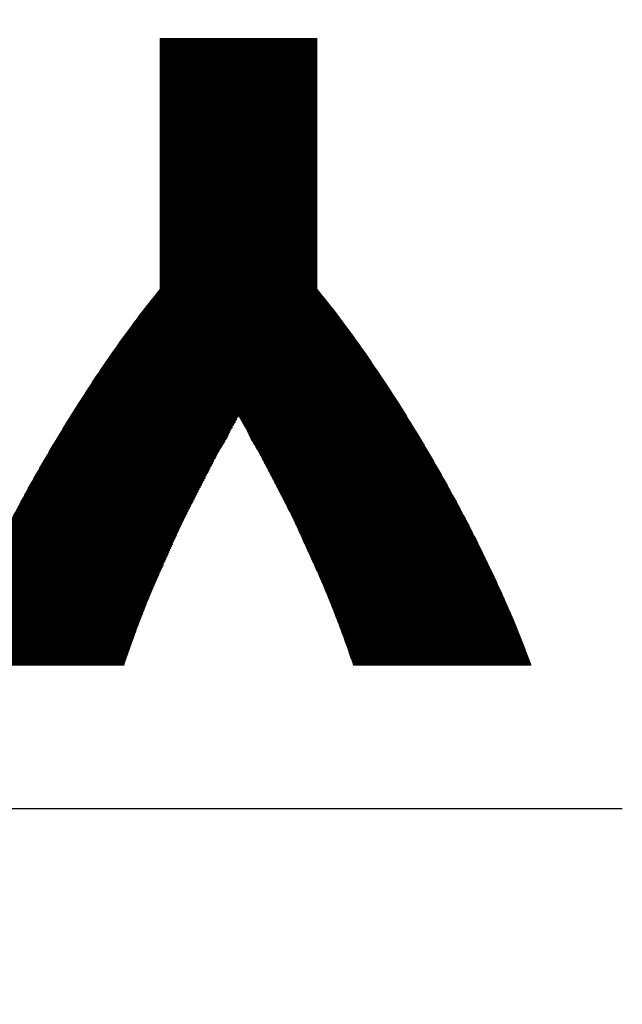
# Model space of a CAD drawing. Header units: millimetres. Extents: x 0 to 1071, y 0 to 742.
# Tile 72 of 131: x 162.08 to 166.7, y 482.5 to 490.04. Entities that reach past the tile are written whole.
import ezdxf

# ---------------------------------------------------------------- set-up
doc = ezdxf.new("R2010")
doc.units = ezdxf.units.MM
doc.header["$LTSCALE"] = 0.454724
doc.layers.add('NoLayerName_001', color=7, linetype='Continuous')
doc.layers.add('NoLayerName_002', color=7, linetype='Continuous')

# ---------------------------------------------------------------- blocks, each defined once
blk = doc.blocks.new('JZB_0006')
at = {"layer": 'NoLayerName_002', "color": 7, "linetype": 'Continuous', "lineweight": 25}
for p, q in [((30.3468, 4.841), (29.1599, 3.6541)), ((30.3379, 4.841), (29.1599, 3.663)), ((30.329, 4.841), (29.1599, 3.6719)), ((30.3201, 4.841), (29.1599, 3.6808)), ((30.3112, 4.841), (29.1599, 3.6897)), ((30.3023, 4.841), (29.1599, 3.6986)), ((30.2934, 4.841), (29.1599, 3.7075)), ((30.2845, 4.841), (29.1599, 3.7164)), ((30.2756, 4.841), (29.1599, 3.7253)), ((30.2667, 4.841), (29.1599, 3.7343)), ((30.2578, 4.841), (29.1599, 3.7432)), ((30.2489, 4.841), (29.1599, 3.7521)), ((30.2399, 4.841), (29.1599, 3.761)), ((30.231, 4.841), (29.1599, 3.7699)), ((30.2221, 4.841), (29.1599, 3.7788)), ((30.2132, 4.841), (29.1599, 3.7877)), ((30.2043, 4.841), (29.1599, 3.7966)), ((30.1954, 4.841), (29.1599, 3.8055)), ((30.1865, 4.841), (29.1599, 3.8144)), ((30.1776, 4.841), (29.1599, 3.8233)), ((30.1687, 4.841), (29.1599, 3.8322)), ((30.1598, 4.841), (29.1599, 3.8412)), ((30.1509, 4.841), (29.1599, 3.8501)), ((30.142, 4.841), (29.1599, 3.859)), ((30.133, 4.841), (29.1599, 3.8679)), ((30.1241, 4.841), (29.1599, 3.8768)), ((30.1152, 4.841), (29.1599, 3.8857)), ((30.1063, 4.841), (29.1599, 3.8946)), ((30.0974, 4.841), (29.1599, 3.9035)), ((30.0885, 4.841), (29.1599, 3.9124)), ((30.0796, 4.841), (29.1599, 3.9213)), ((30.0707, 4.841), (29.1599, 3.9302)), ((30.0618, 4.841), (29.1599, 3.9392)), ((30.0529, 4.841), (29.1599, 3.9481)), ((30.044, 4.841), (29.1599, 3.957)), ((30.0351, 4.841), (29.1599, 3.9659)), ((30.0261, 4.841), (29.1599, 3.9748)), ((30.0172, 4.841), (29.1599, 3.9837)), ((30.0083, 4.841), (29.1599, 3.9926)), ((29.9994, 4.841), (29.1599, 4.0015)), ((29.9905, 4.841), (29.1599, 4.0104)), ((29.9816, 4.841), (29.1599, 4.0193)), ((29.9727, 4.841), (29.1599, 4.0282)), ((29.9638, 4.841), (29.1599, 4.0371)), ((29.9549, 4.841), (29.1599, 4.0461)), ((29.946, 4.841), (29.1599, 4.055)), ((29.9371, 4.841), (29.1599, 4.0639)), ((29.9282, 4.841), (29.1599, 4.0728)), ((29.9192, 4.841), (29.1599, 4.0817)), ((29.9103, 4.841), (29.1599, 4.0906)), ((29.9014, 4.841), (29.1599, 4.0995)), ((29.8925, 4.841), (29.1599, 4.1084)), ((29.8836, 4.841), (29.1599, 4.1173)), ((29.8747, 4.841), (29.1599, 4.1262)), ((29.8658, 4.841), (29.1599, 4.1351)), ((29.8569, 4.841), (29.1599, 4.144)), ((29.848, 4.841), (29.1599, 4.153)), ((29.8391, 4.841), (29.1599, 4.1619)), ((29.8302, 4.841), (29.1599, 4.1708)), ((29.8212, 4.841), (29.1599, 4.1797)), ((29.8123, 4.841), (29.1599, 4.1886)), ((29.8034, 4.841), (29.1599, 4.1975)), ((29.7945, 4.841), (29.1599, 4.2064)), ((29.7856, 4.841), (29.1599, 4.2153)), ((29.7767, 4.841), (29.1599, 4.2242)), ((29.7678, 4.841), (29.1599, 4.2331)), ((29.7589, 4.841), (29.1599, 4.242)), ((29.75, 4.841), (29.1599, 4.2509)), ((29.7411, 4.841), (29.1599, 4.2599)), ((29.7322, 4.841), (29.1599, 4.2688)), ((29.7233, 4.841), (29.1599, 4.2777)), ((29.7143, 4.841), (29.1599, 4.2866)), ((29.7054, 4.841), (29.1599, 4.2955)), ((29.6965, 4.841), (29.1599, 4.3044)), ((29.6876, 4.841), (29.1599, 4.3133)), ((29.6787, 4.841), (29.1599, 4.3222)), ((29.6698, 4.841), (29.1599, 4.3311)), ((29.6609, 4.841), (29.1599, 4.34)), ((29.652, 4.841), (29.1599, 4.3489)), ((29.6431, 4.841), (29.1599, 4.3578)), ((29.6342, 4.841), (29.1599, 4.3668)), ((29.6253, 4.841), (29.1599, 4.3757)), ((29.6164, 4.841), (29.1599, 4.3846)), ((29.6074, 4.841), (29.1599, 4.3935)), ((29.5985, 4.841), (29.1599, 4.4024)), ((29.5896, 4.841), (29.1599, 4.4113)), ((29.5807, 4.841), (29.1599, 4.4202)), ((29.5718, 4.841), (29.1599, 4.4291)), ((29.5629, 4.841), (29.1599, 4.438)), ((29.554, 4.841), (29.1599, 4.4469)), ((29.5451, 4.841), (29.1599, 4.4558)), ((29.5362, 4.841), (29.1599, 4.4647)), ((29.5273, 4.841), (29.1599, 4.4737)), ((29.5184, 4.841), (29.1599, 4.4826)), ((29.5095, 4.841), (29.1599, 4.4915)), ((29.5005, 4.841), (29.1599, 4.5004)), ((29.4916, 4.841), (29.1599, 4.5093)), ((29.4827, 4.841), (29.1599, 4.5182)), ((29.4738, 4.841), (29.1599, 4.5271)), ((29.4649, 4.841), (29.1599, 4.536)), ((29.456, 4.841), (29.1599, 4.5449)), ((29.4471, 4.841), (29.1599, 4.5538)), ((29.4382, 4.841), (29.1599, 4.5627)), ((29.4293, 4.841), (29.1599, 4.5716)), ((29.4204, 4.841), (29.1599, 4.5806)), ((29.4115, 4.841), (29.1599, 4.5895)), ((29.4026, 4.841), (29.1599, 4.5984)), ((29.3936, 4.841), (29.1599, 4.6073)), ((29.3847, 4.841), (29.1599, 4.6162)), ((29.3758, 4.841), (29.1599, 4.6251)), ((29.3669, 4.841), (29.1599, 4.634)), ((29.358, 4.841), (29.1599, 4.6429)), ((29.3491, 4.841), (29.1599, 4.6518)), ((29.3402, 4.841), (29.1599, 4.6607)), ((29.3313, 4.841), (29.1599, 4.6696)), ((29.3224, 4.841), (29.1599, 4.6786)), ((29.3135, 4.841), (29.1599, 4.6875)), ((29.3046, 4.841), (29.1599, 4.6964)), ((29.2957, 4.841), (29.1599, 4.7053)), ((29.2867, 4.841), (29.1599, 4.7142)), ((29.2778, 4.841), (29.1599, 4.7231)), ((29.2689, 4.841), (29.1599, 4.732)), ((29.26, 4.841), (29.1599, 4.7409)), ((29.2511, 4.841), (29.1599, 4.7498)), ((29.2422, 4.841), (29.1599, 4.7587)), ((29.2333, 4.841), (29.1599, 4.7676)), ((29.2244, 4.841), (29.1599, 4.7765)), ((29.2155, 4.841), (29.1599, 4.7855)), ((29.2066, 4.841), (29.1599, 4.7944)), ((29.1977, 4.841), (29.1599, 4.8033)), ((29.1888, 4.841), (29.1599, 4.8122)), ((29.1798, 4.841), (29.1599, 4.8211)), ((29.1709, 4.841), (29.1599, 4.83)), ((29.162, 4.841), (29.1599, 4.8389)), ((30.3555, 4.8407), (29.1599, 3.6452)), ((30.3598, 4.8361), (29.1599, 3.6363)), ((30.3598, 4.8272), (29.1599, 3.6274)), ((30.3598, 4.8183), (29.1599, 3.6184)), ((30.3598, 4.8094), (29.1599, 3.6095)), ((30.3598, 4.8005), (29.1599, 3.6006)), ((30.3598, 4.7916), (29.1599, 3.5917)), ((30.3598, 4.7827), (29.1599, 3.5828)), ((30.3598, 4.7738), (29.1599, 3.5739)), ((30.3598, 4.7649), (29.1599, 3.565)), ((30.3598, 4.756), (29.1599, 3.5561)), ((30.3598, 4.7471), (29.1599, 3.5472)), ((30.3598, 4.7382), (29.1599, 3.5383)), ((30.3598, 4.7292), (29.1599, 3.5294)), ((30.3598, 4.7203), (29.1599, 3.5205)), ((30.3598, 4.7114), (29.1599, 3.5115)), ((30.3598, 4.7025), (29.1599, 3.5026)), ((30.3598, 4.6936), (29.1599, 3.4937)), ((30.3598, 4.6847), (29.1599, 3.4848)), ((30.3598, 4.6758), (29.1599, 3.4759)), ((30.3598, 4.6669), (29.1599, 3.467)), ((30.3598, 4.658), (29.1599, 3.4581)), ((30.3598, 4.6491), (29.1599, 3.4492)), ((30.3598, 4.6402), (29.1599, 3.4403)), ((30.3598, 4.6313), (29.1599, 3.4314)), ((30.3598, 4.6223), (29.1599, 3.4225)), ((30.3598, 4.6134), (29.1599, 3.4136)), ((30.3598, 4.6045), (29.1599, 3.4046)), ((30.3598, 4.5956), (29.1599, 3.3957)), ((30.3598, 4.5867), (29.1599, 3.3868)), ((30.3598, 4.5778), (29.1599, 3.3779)), ((30.3598, 4.5689), (29.1599, 3.369)), ((30.3598, 4.56), (29.1599, 3.3601)), ((30.3598, 4.5511), (29.1599, 3.3512)), ((30.3598, 4.5422), (29.1599, 3.3423)), ((30.3598, 4.5333), (29.1599, 3.3334)), ((30.3598, 4.5244), (29.1599, 3.3245)), ((30.3598, 4.5154), (29.1599, 3.3156)), ((30.3598, 4.5065), (29.1599, 3.3067)), ((30.3598, 4.4976), (29.1599, 3.2977)), ((30.3598, 4.4887), (29.1599, 3.2888)), ((30.3598, 4.4798), (29.1599, 3.2799)), ((30.3598, 4.4709), (29.1599, 3.271)), ((30.3598, 4.462), (29.1599, 3.2621)), ((30.3598, 4.4531), (29.1599, 3.2532)), ((30.3598, 4.4442), (29.1599, 3.2443)), ((30.3598, 4.4353), (29.1599, 3.2354)), ((30.3598, 4.4264), (29.1599, 3.2265)), ((30.3598, 4.4175), (29.1599, 3.2176)), ((30.3598, 4.4085), (29.1599, 3.2087)), ((30.3598, 4.3996), (29.1599, 3.1998)), ((30.3598, 4.3907), (29.1599, 3.1908)), ((30.3598, 4.3818), (29.1599, 3.1819)), ((30.3598, 4.3729), (29.1599, 3.173)), ((30.3598, 4.364), (29.1599, 3.1641)), ((30.3598, 4.3551), (29.1599, 3.1552)), ((30.3598, 4.3462), (29.1599, 3.1463)), ((30.3598, 4.3373), (29.1599, 3.1374)), ((30.3598, 4.3284), (29.1599, 3.1285)), ((30.3598, 4.3195), (29.1599, 3.1196)), ((30.3598, 4.3106), (29.1599, 3.1107)), ((30.3598, 4.3016), (29.1599, 3.1018)), ((30.3598, 4.2927), (29.1599, 3.0928)), ((30.3598, 4.2838), (29.1599, 3.0839)), ((30.3598, 4.2749), (29.1599, 3.075)), ((30.3598, 4.266), (29.1599, 3.0661)), ((30.3598, 4.2571), (29.1599, 3.0572)), ((30.3598, 4.2482), (29.1599, 3.0483)), ((30.3598, 4.2393), (29.1599, 3.0394)), ((30.3598, 4.2304), (29.1599, 3.0305)), ((30.3598, 4.2215), (29.1599, 3.0216)), ((30.3598, 4.2126), (29.1599, 3.0127)), ((30.3598, 4.2037), (29.1599, 3.0038)), ((30.3598, 4.1947), (29.1599, 2.9949)), ((30.3598, 4.1858), (29.1599, 2.9859)), ((30.3598, 4.1769), (29.1599, 2.977)), ((30.3598, 4.168), (29.1599, 2.9681)), ((30.3598, 4.1591), (29.1599, 2.9592)), ((30.3598, 4.1502), (29.1599, 2.9503)), ((30.3598, 4.0789), (29.007, 2.7261)), ((30.3598, 4.0878), (29.0378, 2.7658)), ((30.3598, 4.0967), (29.0687, 2.8056)), ((30.3598, 4.1057), (29.0996, 2.8454)), ((30.3598, 4.1146), (29.1352, 2.8899)), ((30.3598, 4.1413), (29.1599, 2.9414)), ((30.3598, 4.1324), (29.1599, 2.9325)), ((30.3598, 4.1235), (29.1599, 2.9236)), ((30.3598, 3.9988), (28.7935, 2.4325)), ((30.3598, 4.0077), (28.8142, 2.462)), ((30.3598, 4.0166), (28.8348, 2.4916)), ((30.3598, 4.0255), (28.8555, 2.5211)), ((30.3598, 4.0344), (28.8793, 2.5539)), ((30.3598, 4.0433), (28.9039, 2.5874)), ((30.3598, 4.0522), (28.9286, 2.621)), ((30.3598, 4.0611), (28.9532, 2.6545)), ((30.3598, 4.07), (28.9779, 2.6881)), ((30.3598, 3.9275), (28.6426, 2.2102)), ((30.3598, 3.9364), (28.6604, 2.237)), ((30.3598, 3.9453), (28.6782, 2.2637)), ((30.3598, 3.9542), (28.696, 2.2904)), ((30.3598, 3.9631), (28.7139, 2.3172)), ((30.3598, 3.972), (28.7317, 2.3439)), ((30.3598, 3.9809), (28.7522, 2.3733)), ((30.3598, 3.9898), (28.7729, 2.4029)), ((30.3598, 3.8562), (28.518, 2.0144)), ((30.3598, 3.8651), (28.5327, 2.038)), ((30.3598, 3.874), (28.5475, 2.0617)), ((30.3598, 3.8829), (28.5622, 2.0853)), ((30.3598, 3.8919), (28.5769, 2.109)), ((30.3598, 3.9008), (28.5917, 2.1326)), ((30.3598, 3.9097), (28.6069, 2.1568)), ((30.3598, 3.9186), (28.6248, 2.1835)), ((30.3598, 3.776), (28.3854, 1.8016)), ((30.3598, 3.785), (28.4001, 1.8252)), ((30.3598, 3.7939), (28.4148, 1.8489)), ((30.3598, 3.8028), (28.4296, 1.8725)), ((30.3598, 3.8117), (28.4443, 1.8962)), ((30.3598, 3.8206), (28.4591, 1.9198)), ((30.3598, 3.8295), (28.4738, 1.9435)), ((30.3598, 3.8384), (28.4885, 1.9671)), ((30.3598, 3.8473), (28.5033, 1.9907)), ((30.3598, 3.7048), (28.2837, 1.6287)), ((30.3598, 3.7137), (28.2955, 1.6494)), ((30.3598, 3.7226), (28.3073, 1.67)), ((30.3598, 3.7315), (28.3191, 1.6907)), ((30.3598, 3.7404), (28.3308, 1.7114)), ((30.3598, 3.7493), (28.3426, 1.7321)), ((30.3598, 3.7582), (28.3559, 1.7543)), ((30.3598, 3.7671), (28.3706, 1.7779)), ((30.3598, 3.6246), (28.1777, 1.4425)), ((30.3598, 3.6335), (28.1895, 1.4631)), ((30.3598, 3.6424), (28.2012, 1.4838)), ((30.3598, 3.6513), (28.213, 1.5045)), ((30.3598, 3.6602), (28.2248, 1.5252)), ((30.3598, 3.6691), (28.2366, 1.5459)), ((30.3598, 3.6781), (28.2484, 1.5666)), ((30.3598, 3.687), (28.2602, 1.5873)), ((30.3598, 3.6959), (28.2719, 1.608)), ((30.3598, 3.5533), (28.0871, 1.2806)), ((30.3598, 3.5622), (28.0965, 1.299)), ((30.3598, 3.5712), (28.107, 1.3183)), ((30.3598, 3.5801), (28.1188, 1.339)), ((30.3598, 3.589), (28.1306, 1.3597)), ((30.3598, 3.5979), (28.1423, 1.3804)), ((30.3598, 3.6068), (28.1541, 1.4011)), ((30.3598, 3.6157), (28.1659, 1.4218)), ((30.3598, 3.4732), (28.0017, 1.115)), ((30.3598, 3.4821), (28.0112, 1.1334)), ((30.3598, 3.491), (28.0207, 1.1518)), ((30.3598, 3.4999), (28.0302, 1.1702)), ((30.3598, 3.5088), (28.0396, 1.1886)), ((30.3598, 3.5177), (28.0491, 1.207)), ((30.3598, 3.5266), (28.0586, 1.2254)), ((30.3598, 3.5355), (28.0681, 1.2438)), ((30.3598, 3.5444), (28.0776, 1.2622)), ((30.3598, 3.4019), (27.9259, 0.9679)), ((30.3598, 3.4108), (27.9353, 0.9863)), ((30.3598, 3.4197), (27.9448, 1.0047)), ((30.3598, 3.4286), (27.9543, 1.0231)), ((30.3598, 3.4375), (27.9638, 1.0415)), ((30.3598, 3.4464), (27.9733, 1.0599)), ((30.3598, 3.4553), (27.9828, 1.0783)), ((30.3598, 3.4643), (27.9922, 1.0967)), ((30.3598, 3.3217), (27.8473, 0.8092)), ((30.3598, 3.3306), (27.8548, 0.8256)), ((30.3598, 3.3395), (27.8623, 0.8421)), ((30.3598, 3.3484), (27.8699, 0.8585)), ((30.3598, 3.3573), (27.8785, 0.876)), ((30.3598, 3.3663), (27.8879, 0.8944)), ((30.3598, 3.3752), (27.8974, 0.9128)), ((30.3598, 3.3841), (27.9069, 0.9311)), ((30.3598, 3.393), (27.9164, 0.9495)), ((30.3598, 3.2504), (27.7873, 0.6779)), ((30.3598, 3.2594), (27.7948, 0.6943)), ((30.3598, 3.2683), (27.8023, 0.7107)), ((30.3598, 3.2772), (27.8098, 0.7271)), ((30.3598, 3.2861), (27.8173, 0.7436)), ((30.3598, 3.295), (27.8248, 0.76)), ((30.3598, 3.3039), (27.8323, 0.7764)), ((30.3598, 3.3128), (27.8398, 0.7928)), ((30.3598, 3.1703), (27.7197, 0.5301)), ((30.3598, 3.1792), (27.7272, 0.5466)), ((30.3598, 3.1881), (27.7347, 0.563)), ((30.3598, 3.197), (27.7422, 0.5794)), ((30.3598, 3.2059), (27.7497, 0.5958)), ((30.3598, 3.2148), (27.7572, 0.6122)), ((30.3598, 3.2237), (27.7647, 0.6286)), ((30.3598, 3.2326), (27.7722, 0.6451)), ((30.3598, 3.2415), (27.7798, 0.6615)), ((30.3598, 3.099), (27.6616, 0.4008)), ((30.3598, 3.1079), (27.6678, 0.4159)), ((30.3598, 3.1168), (27.6746, 0.4316)), ((30.3598, 3.1257), (27.6822, 0.4481)), ((30.3598, 3.1346), (27.6897, 0.4645)), ((30.3598, 3.1435), (27.6972, 0.4809)), ((30.3598, 3.1525), (27.7047, 0.4973)), ((30.3598, 3.1614), (27.7122, 0.5137)), ((30.3598, 3.0188), (27.6064, 0.2654)), ((30.3598, 3.0277), (27.6125, 0.2804)), ((30.3598, 3.0366), (27.6186, 0.2955)), ((30.3598, 3.0456), (27.6248, 0.3105)), ((30.3598, 3.0545), (27.6309, 0.3256)), ((30.3598, 3.0634), (27.6371, 0.3406)), ((30.3598, 3.0723), (27.6432, 0.3557)), ((30.3598, 3.0812), (27.6494, 0.3707)), ((30.3598, 3.0901), (27.6555, 0.3858)), ((30.3598, 2.9476), (27.5599, 0.1476)), ((30.3598, 2.9565), (27.5654, 0.162)), ((30.3598, 2.9654), (27.5709, 0.1764)), ((30.3598, 2.9743), (27.5763, 0.1908)), ((30.3598, 2.9832), (27.5818, 0.2052)), ((30.3598, 2.9921), (27.5879, 0.2202)), ((30.3598, 3.001), (27.5941, 0.2353)), ((30.3598, 3.0099), (27.6002, 0.2503)), ((30.3756, 2.901), (27.5228, 0.0481)), ((30.3796, 2.8961), (27.5237, 0.0401)), ((30.3716, 2.9059), (27.5279, 0.0622)), ((30.3836, 2.8911), (27.5326, 0.0401)), ((30.3676, 2.9108), (27.5331, 0.0762)), ((30.3636, 2.9157), (27.5382, 0.0903)), ((30.3876, 2.8862), (27.5415, 0.0401)), ((30.3598, 2.9208), (27.5435, 0.1045)), ((30.3598, 2.9297), (27.549, 0.1189)), ((30.3915, 2.8813), (27.5504, 0.0401)), ((30.3598, 2.9387), (27.5544, 0.1333)), ((30.3955, 2.8764), (27.5593, 0.0401)), ((30.3995, 2.8714), (27.5682, 0.0401)), ((30.4035, 2.8665), (27.5771, 0.0401)), ((30.4075, 2.8616), (27.586, 0.0401)), ((30.4114, 2.8566), (27.5949, 0.0401)), ((30.4153, 2.8516), (27.6038, 0.0401)), ((30.4193, 2.8466), (27.6127, 0.0401)), ((30.4232, 2.8417), (27.6216, 0.0401)), ((30.4271, 2.8367), (27.6306, 0.0401)), ((30.4311, 2.8317), (27.6395, 0.0401)), ((30.435, 2.8267), (27.6484, 0.0401)), ((30.4389, 2.8218), (27.6573, 0.0401)), ((30.4428, 2.8168), (27.6662, 0.0401)), ((30.4468, 2.8118), (27.6751, 0.0401)), ((30.4507, 2.8068), (27.684, 0.0401)), ((30.4546, 2.8019), (27.6929, 0.0401)), ((30.4586, 2.7969), (27.7018, 0.0401)), ((30.4625, 2.7919), (27.7107, 0.0401)), ((30.4664, 2.7869), (27.7196, 0.0401)), ((30.4703, 2.7819), (27.7285, 0.0401)), ((30.4741, 2.7768), (27.7375, 0.0401)), ((30.478, 2.7717), (27.7464, 0.0401)), ((30.4818, 2.7666), (27.7553, 0.0401)), ((30.4856, 2.7616), (27.7642, 0.0401)), ((30.4895, 2.7565), (27.7731, 0.0401)), ((30.4933, 2.7514), (27.782, 0.0401)), ((30.4971, 2.7464), (27.7909, 0.0401)), ((30.501, 2.7413), (27.7998, 0.0401)), ((30.5048, 2.7362), (27.8087, 0.0401)), ((30.5087, 2.7311), (27.8176, 0.0401)), ((30.5125, 2.7261), (27.8265, 0.0401)), ((30.5163, 2.721), (27.8354, 0.0401)), ((30.5202, 2.7159), (27.8444, 0.0401)), ((30.524, 2.7109), (27.8533, 0.0401)), ((30.5278, 2.7058), (29.7633, 1.9413)), ((30.5317, 2.7007), (29.7666, 1.9356)), ((30.5355, 2.6956), (29.7699, 1.93)), ((30.5393, 2.6906), (29.7731, 1.9243)), ((30.5432, 2.6855), (29.7764, 1.9187)), ((30.547, 2.6804), (29.7796, 1.913)), ((30.5509, 2.6754), (29.7829, 1.9074)), ((30.5547, 2.6703), (29.7861, 1.9017)), ((30.5585, 2.6652), (29.7894, 1.8961)), ((30.5624, 2.6601), (29.7926, 1.8904)), ((30.5662, 2.6551), (29.7959, 1.8847)), ((30.57, 2.65), (29.7991, 1.879)), ((30.5739, 2.6449), (29.8023, 1.8734)), ((30.5777, 2.6399), (29.8056, 1.8677)), ((30.5816, 2.6348), (29.8088, 1.862)), ((30.5854, 2.6297), (29.8121, 1.8564)), ((30.5892, 2.6246), (29.8153, 1.8507)), ((30.593, 2.6195), (29.8185, 1.845)), ((30.5967, 2.6143), (29.8217, 1.8393)), ((30.6004, 2.6091), (29.8249, 1.8336)), ((30.6042, 2.6039), (29.8281, 1.8279)), ((30.6079, 2.5987), (29.8313, 1.8222)), ((30.6116, 2.5936), (29.8345, 1.8165)), ((30.6153, 2.5884), (29.8377, 1.8108)), ((30.619, 2.5832), (29.8409, 1.8051)), ((30.6228, 2.578), (29.8441, 1.7993)), ((30.6265, 2.5728), (29.8473, 1.7936)), ((30.6302, 2.5676), (29.8505, 1.7879)), ((30.6339, 2.5624), (29.8537, 1.7822)), ((30.6377, 2.5573), (29.8569, 1.7765)), ((30.6414, 2.5521), (29.8601, 1.7708)), ((30.6451, 2.5469), (29.8633, 1.7651)), ((30.6488, 2.5417), (29.8665, 1.7594)), ((30.6525, 2.5365), (29.8697, 1.7536)), ((30.6563, 2.5313), (29.8729, 1.7479)), ((30.66, 2.5261), (29.8761, 1.7422)), ((30.6637, 2.521), (29.8793, 1.7365)), ((30.6674, 2.5158), (29.8825, 1.7308)), ((30.6712, 2.5106), (29.8857, 1.7251)), ((30.6749, 2.5054), (29.8889, 1.7194)), ((30.6786, 2.5002), (29.8921, 1.7137)), ((30.6823, 2.495), (29.8951, 1.7078)), ((30.6861, 2.4898), (29.8981, 1.7019)), ((30.6898, 2.4847), (29.9012, 1.6961)), ((30.6935, 2.4795), (29.9042, 1.6902)), ((30.6972, 2.4743), (29.9073, 1.6843)), ((30.7009, 2.4691), (29.9103, 1.6785)), ((30.7047, 2.4639), (29.9134, 1.6726)), ((30.7084, 2.4587), (29.9164, 1.6667)), ((30.7121, 2.4535), (29.9194, 1.6609)), ((30.7158, 2.4484), (29.9225, 1.655)), ((30.7194, 2.443), (29.9255, 1.6491)), ((30.723, 2.4377), (29.9286, 1.6433)), ((30.7266, 2.4324), (29.9316, 1.6374)), ((30.7301, 2.427), (29.9347, 1.6316)), ((30.7337, 2.4217), (29.9377, 1.6257)), ((30.7373, 2.4163), (29.9407, 1.6198)), ((30.7408, 2.411), (29.9438, 1.614)), ((30.7444, 2.4057), (29.9468, 1.6081)), ((30.748, 2.4003), (29.9499, 1.6022)), ((30.7515, 2.395), (29.9529, 1.5964)), ((30.7551, 2.3896), (29.956, 1.5905)), ((30.7587, 2.3843), (29.959, 1.5846)), ((30.7623, 2.379), (29.962, 1.5788)), ((30.7658, 2.3736), (29.9651, 1.5729)), ((30.7694, 2.3683), (29.9681, 1.567)), ((30.773, 2.3629), (29.9712, 1.5612)), ((30.7765, 2.3576), (29.9742, 1.5553)), ((30.7801, 2.3523), (29.9773, 1.5494)), ((30.7837, 2.3469), (29.9803, 1.5436)), ((30.7872, 2.3416), (29.9834, 1.5377)), ((30.7908, 2.3362), (29.9864, 1.5318)), ((30.7944, 2.3309), (29.9894, 1.526)), ((30.7979, 2.3256), (29.9925, 1.5201)), ((30.8015, 2.3202), (29.9955, 1.5142)), ((30.8051, 2.3149), (29.9986, 1.5084)), ((30.8086, 2.3095), (30.0016, 1.5025)), ((30.8122, 2.3042), (30.0047, 1.4967)), ((30.8158, 2.2989), (30.0077, 1.4908)), ((30.8194, 2.2935), (30.0107, 1.4849)), ((30.8229, 2.2882), (30.0138, 1.4791)), ((30.8265, 2.2829), (30.0168, 1.4732)), ((30.8301, 2.2775), (30.0199, 1.4673)), ((30.8336, 2.2722), (30.0229, 1.4615)), ((30.8372, 2.2668), (30.026, 1.4556)), ((30.8408, 2.2615), (30.029, 1.4497)), ((30.8443, 2.2562), (30.032, 1.4439)), ((30.8479, 2.2508), (30.0351, 1.438)), ((30.8515, 2.2455), (30.0381, 1.4321)), ((30.855, 2.2401), (30.0412, 1.4263)), ((30.8586, 2.2348), (30.0442, 1.4204)), ((30.8622, 2.2295), (30.0473, 1.4145)), ((30.8657, 2.2241), (30.0503, 1.4087)), ((30.8693, 2.2188), (30.0533, 1.4028)), ((30.8729, 2.2134), (30.0564, 1.3969)), ((30.8764, 2.2081), (30.0594, 1.3911)), ((30.88, 2.2028), (30.0625, 1.3852)), ((30.8836, 2.1974), (30.0655, 1.3793)), ((30.8872, 2.1921), (30.0686, 1.3735)), ((30.8907, 2.1867), (30.0716, 1.3676)), ((30.8943, 2.1814), (30.0746, 1.3617)), ((30.8979, 2.1761), (30.0777, 1.3559)), ((30.9014, 2.1707), (30.0807, 1.35)), ((30.905, 2.1654), (30.0838, 1.3442)), ((30.9086, 2.16), (30.0868, 1.3383)), ((30.9121, 2.1547), (30.0899, 1.3324)), ((30.9157, 2.1494), (30.0929, 1.3266)), ((30.9193, 2.144), (30.0959, 1.3207)), ((30.9228, 2.1387), (30.099, 1.3148)), ((30.9264, 2.1333), (30.102, 1.309)), ((30.93, 2.128), (30.1051, 1.3031)), ((30.9335, 2.1227), (30.1081, 1.2972)), ((30.9371, 2.1173), (30.1112, 1.2914)), ((30.9407, 2.112), (30.1142, 1.2855)), ((30.9443, 2.1066), (30.1173, 1.2796)), ((30.9478, 2.1013), (30.1203, 1.2738)), ((30.9514, 2.096), (30.1233, 1.2679)), ((30.955, 2.0906), (30.1264, 1.262)), ((30.9585, 2.0853), (30.1294, 1.2562)), ((30.9621, 2.0799), (30.1325, 1.2503)), ((30.9657, 2.0746), (30.1355, 1.2444)), ((30.9692, 2.0693), (30.1386, 1.2386)), ((30.9728, 2.0639), (30.1416, 1.2327)), ((30.9762, 2.0584), (30.1446, 1.2268)), ((30.9796, 2.0529), (30.1477, 1.221)), ((30.9829, 2.0473), (30.1507, 1.2151)), ((30.9863, 2.0418), (30.1538, 1.2093)), ((30.9897, 2.0363), (30.1568, 1.2034)), ((30.9931, 2.0307), (30.1599, 1.1975)), ((30.9965, 2.0252), (30.1629, 1.1917)), ((30.9998, 2.0197), (30.1659, 1.1858)), ((31.0032, 2.0142), (30.169, 1.1799)), ((31.0066, 2.0086), (30.1719, 1.1739)), ((31.01, 2.0031), (30.1746, 1.1678)), ((31.0134, 1.9976), (30.1774, 1.1616)), ((31.0167, 1.992), (30.1802, 1.1555)), ((31.0201, 1.9865), (30.183, 1.1494)), ((31.0235, 1.981), (30.1857, 1.1432)), ((31.0269, 1.9755), (30.1885, 1.1371)), ((31.0302, 1.9699), (30.1913, 1.131)), ((31.0336, 1.9644), (30.1941, 1.1248)), ((29.747, 1.9249), (27.8622, 0.0401)), ((29.7354, 1.9044), (27.8711, 0.0401)), ((31.037, 1.9589), (30.1968, 1.1187)), ((31.0404, 1.9533), (30.1996, 1.1126)), ((31.0438, 1.9478), (30.2024, 1.1064)), ((31.0471, 1.9423), (30.2052, 1.1003)), ((31.0505, 1.9367), (30.2079, 1.0942)), ((31.0539, 1.9312), (30.2107, 1.088)), ((31.0573, 1.9257), (30.2135, 1.0819)), ((31.0607, 1.9202), (30.2163, 1.0758)), ((31.064, 1.9146), (30.219, 1.0696)), ((31.0674, 1.9091), (30.2218, 1.0635)), ((31.0708, 1.9036), (30.2246, 1.0574)), ((31.0742, 1.898), (30.2274, 1.0512)), ((31.0776, 1.8925), (30.2301, 1.0451)), ((31.0809, 1.887), (30.2329, 1.039)), ((29.724, 1.8841), (27.88, 0.0401)), ((29.7127, 1.8639), (27.8889, 0.0401)), ((29.7013, 1.8436), (27.8978, 0.0401)), ((29.6899, 1.8234), (27.9067, 0.0401)), ((31.0843, 1.8815), (30.2357, 1.0328)), ((31.0877, 1.8759), (30.2385, 1.0267)), ((31.0911, 1.8704), (30.2412, 1.0206)), ((31.0944, 1.8649), (30.244, 1.0144)), ((31.0978, 1.8593), (30.2468, 1.0083)), ((31.1012, 1.8538), (30.2496, 1.0022)), ((31.1046, 1.8483), (30.2523, 0.996)), ((31.108, 1.8427), (30.2551, 0.9899)), ((31.1113, 1.8372), (30.2579, 0.9838)), ((31.1147, 1.8317), (30.2607, 0.9776)), ((31.1181, 1.8262), (30.2634, 0.9715)), ((31.1215, 1.8206), (30.2662, 0.9654)), ((31.1249, 1.8151), (30.269, 0.9592)), ((29.6786, 1.8031), (27.9156, 0.0401)), ((29.6672, 1.7828), (27.9245, 0.0401)), ((29.6559, 1.7626), (27.9334, 0.0401)), ((29.6445, 1.7423), (27.9423, 0.0401)), ((31.1282, 1.8096), (30.2718, 0.9531)), ((31.1316, 1.804), (30.2745, 0.947)), ((31.135, 1.7985), (30.2773, 0.9408)), ((31.1384, 1.793), (30.2801, 0.9347)), ((31.1418, 1.7874), (30.2829, 0.9286)), ((31.1451, 1.7819), (30.2856, 0.9224)), ((31.1485, 1.7764), (30.2884, 0.9163)), ((31.1519, 1.7709), (30.2912, 0.9102)), ((31.1553, 1.7653), (30.294, 0.904)), ((31.1586, 1.7598), (30.2967, 0.8979)), ((31.162, 1.7543), (30.2995, 0.8918)), ((31.1654, 1.7487), (30.3023, 0.8856)), ((31.1688, 1.7432), (30.3051, 0.8795)), ((31.1722, 1.7377), (30.3078, 0.8734)), ((29.6332, 1.722), (27.9513, 0.0401)), ((29.6218, 1.7018), (27.9602, 0.0401)), ((29.6104, 1.6815), (27.9691, 0.0401)), ((29.5991, 1.6612), (27.978, 0.0401)), ((31.1755, 1.7322), (30.3106, 0.8672)), ((31.1789, 1.7266), (30.3134, 0.8611)), ((31.1823, 1.7211), (30.3162, 0.855)), ((31.1857, 1.7156), (30.3189, 0.8488)), ((31.1891, 1.71), (30.3217, 0.8427)), ((31.1924, 1.7045), (30.3245, 0.8366)), ((31.1958, 1.699), (30.3273, 0.8304)), ((31.1992, 1.6934), (30.33, 0.8243)), ((31.2026, 1.6879), (30.3328, 0.8182)), ((31.206, 1.6824), (30.3356, 0.812)), ((31.2093, 1.6769), (30.3384, 0.8059)), ((31.2127, 1.6713), (30.3411, 0.7998)), ((31.2161, 1.6658), (30.3439, 0.7936)), ((31.2195, 1.6603), (30.3467, 0.7875)), ((29.5891, 1.6423), (27.9869, 0.0401)), ((29.5798, 1.6241), (27.9958, 0.0401)), ((29.5704, 1.6058), (28.0047, 0.0401)), ((29.5611, 1.5876), (28.0136, 0.0401)), ((31.2228, 1.6547), (30.3495, 0.7814)), ((31.2262, 1.6492), (30.3522, 0.7752)), ((31.2295, 1.6435), (30.355, 0.7691)), ((31.2327, 1.6378), (30.3578, 0.763)), ((31.2358, 1.6321), (30.3606, 0.7568)), ((31.239, 1.6264), (30.3633, 0.7507)), ((31.2422, 1.6207), (30.3661, 0.7446)), ((31.2454, 1.6149), (30.3689, 0.7384)), ((31.2486, 1.6092), (30.3717, 0.7323)), ((31.2518, 1.6035), (30.3744, 0.7262)), ((31.255, 1.5978), (30.3772, 0.72)), ((31.2582, 1.5921), (30.38, 0.7139)), ((31.2614, 1.5863), (30.3828, 0.7078)), ((29.5518, 1.5694), (28.0225, 0.0401)), ((29.5424, 1.5511), (28.0314, 0.0401)), ((29.5331, 1.5329), (28.0403, 0.0401)), ((29.5238, 1.5146), (28.0493, 0.0401)), ((31.2645, 1.5806), (30.3855, 0.7016)), ((31.2677, 1.5749), (30.3883, 0.6955)), ((31.2709, 1.5692), (30.3911, 0.6894)), ((31.2741, 1.5635), (30.3939, 0.6832)), ((31.2773, 1.5578), (30.3966, 0.6771)), ((31.2805, 1.552), (30.3994, 0.671)), ((31.2837, 1.5463), (30.4022, 0.6648)), ((31.2869, 1.5406), (30.405, 0.6587)), ((31.2901, 1.5349), (30.4077, 0.6526)), ((31.2933, 1.5292), (30.4105, 0.6464)), ((31.2964, 1.5234), (30.4133, 0.6403)), ((31.2996, 1.5177), (30.416, 0.6341)), ((31.3028, 1.512), (30.4185, 0.6277)), ((29.5144, 1.4964), (28.0582, 0.0401)), ((29.5051, 1.4781), (28.0671, 0.0401)), ((29.4957, 1.4599), (28.076, 0.0401)), ((29.4864, 1.4416), (28.0849, 0.0401)), ((31.306, 1.5063), (30.4211, 0.6214)), ((31.3092, 1.5006), (30.4236, 0.615)), ((31.3124, 1.4948), (30.4262, 0.6086)), ((31.3156, 1.4891), (30.4287, 0.6023)), ((31.3188, 1.4834), (30.4313, 0.5959)), ((31.322, 1.4777), (30.4338, 0.5895)), ((31.3251, 1.472), (30.4363, 0.5832)), ((31.3283, 1.4662), (30.4389, 0.5768)), ((31.3315, 1.4605), (30.4414, 0.5704)), ((31.3347, 1.4548), (30.444, 0.5641)), ((31.3379, 1.4491), (30.4465, 0.5577)), ((31.3411, 1.4434), (30.4491, 0.5513)), ((31.3443, 1.4377), (30.4516, 0.545)), ((29.4771, 1.4234), (28.0938, 0.0401)), ((29.4677, 1.4052), (28.1027, 0.0401)), ((29.4584, 1.3869), (28.1116, 0.0401)), ((29.4491, 1.3687), (28.1205, 0.0401)), ((31.3475, 1.4319), (30.4542, 0.5386)), ((31.3507, 1.4262), (30.4567, 0.5323)), ((31.3538, 1.4205), (30.4592, 0.5259)), ((31.357, 1.4148), (30.4618, 0.5195)), ((31.3602, 1.4091), (30.4643, 0.5132)), ((31.3634, 1.4033), (30.4669, 0.5068)), ((31.3666, 1.3976), (30.4694, 0.5004)), ((31.3698, 1.3919), (30.472, 0.4941)), ((31.373, 1.3862), (30.4745, 0.4877)), ((31.3762, 1.3805), (30.4771, 0.4813)), ((31.3794, 1.3747), (30.4796, 0.475)), ((31.3826, 1.369), (30.4821, 0.4686)), ((31.3857, 1.3633), (30.4847, 0.4623)), ((29.4397, 1.3504), (28.1294, 0.0401)), ((29.4304, 1.3322), (28.1383, 0.0401)), ((29.4211, 1.3139), (28.1472, 0.0401)), ((29.4117, 1.2957), (28.1562, 0.0401)), ((31.3889, 1.3576), (30.4872, 0.4559)), ((31.3921, 1.3519), (30.4898, 0.4495)), ((31.3953, 1.3461), (30.4923, 0.4432)), ((31.3985, 1.3404), (30.4949, 0.4368)), ((31.4017, 1.3347), (30.4974, 0.4304)), ((31.4049, 1.329), (30.5, 0.4241)), ((31.4081, 1.3233), (30.5025, 0.4177)), ((31.4113, 1.3176), (30.505, 0.4113)), ((31.4144, 1.3118), (30.5076, 0.405)), ((31.4176, 1.3061), (30.5101, 0.3986)), ((31.4208, 1.3004), (30.5127, 0.3922)), ((31.424, 1.2947), (30.5152, 0.3859)), ((31.4272, 1.289), (30.5178, 0.3795)), ((31.4304, 1.2832), (30.5203, 0.3732)), ((29.4024, 1.2775), (28.1651, 0.0401)), ((29.3931, 1.2592), (28.174, 0.0401)), ((29.3837, 1.241), (28.1829, 0.0401)), ((29.3744, 1.2227), (28.1918, 0.0401)), ((31.4336, 1.2775), (30.5229, 0.3668)), ((31.4368, 1.2718), (30.5252, 0.3603)), ((31.44, 1.2661), (30.5276, 0.3537)), ((31.4431, 1.2604), (30.53, 0.3472)), ((31.4463, 1.2546), (30.5323, 0.3406)), ((31.4495, 1.2489), (30.5347, 0.3341)), ((31.4527, 1.2432), (30.5371, 0.3276)), ((31.4559, 1.2375), (30.5394, 0.321)), ((31.4591, 1.2318), (30.5418, 0.3145)), ((31.4623, 1.226), (30.5442, 0.3079)), ((31.4655, 1.2203), (30.5465, 0.3014)), ((31.4687, 1.2146), (30.5489, 0.2949)), ((31.4718, 1.2088), (30.5513, 0.2883)), ((29.3651, 1.2045), (28.2007, 0.0401)), ((29.3557, 1.1862), (28.2096, 0.0401)), ((29.3464, 1.168), (28.2185, 0.0401)), ((29.337, 1.1497), (28.2274, 0.0401)), ((31.4747, 1.2029), (30.5537, 0.2818)), ((31.4777, 1.1969), (30.556, 0.2752)), ((31.4807, 1.191), (30.5584, 0.2687)), ((31.4837, 1.1851), (30.5608, 0.2622)), ((31.4867, 1.1792), (30.5631, 0.2556)), ((31.4897, 1.1732), (30.5655, 0.2491)), ((31.4926, 1.1673), (30.5679, 0.2425)), ((31.4956, 1.1614), (30.5702, 0.236)), ((31.4986, 1.1555), (30.5726, 0.2295)), ((31.5016, 1.1495), (30.575, 0.2229)), ((31.5046, 1.1436), (30.5773, 0.2164)), ((31.5075, 1.1377), (30.5797, 0.2098)), ((31.5105, 1.1318), (30.5821, 0.2033)), ((29.3277, 1.1315), (28.2363, 0.0401)), ((29.3189, 1.1138), (28.2452, 0.0401)), ((29.3118, 1.0977), (28.2541, 0.0401)), ((29.3046, 1.0817), (28.2631, 0.0401)), ((29.2975, 1.0656), (28.272, 0.0401)), ((31.5135, 1.1258), (30.5844, 0.1968)), ((31.5165, 1.1199), (30.5868, 0.1902)), ((31.5195, 1.114), (30.5892, 0.1837)), ((31.5225, 1.108), (30.5915, 0.1771)), ((31.5254, 1.1021), (30.5939, 0.1706)), ((31.5284, 1.0962), (30.5963, 0.1641)), ((31.5314, 1.0903), (30.5987, 0.1575)), ((31.5344, 1.0843), (30.601, 0.151)), ((31.5374, 1.0784), (30.6034, 0.1444)), ((31.5403, 1.0725), (30.6058, 0.1379)), ((31.5433, 1.0666), (30.6081, 0.1314)), ((31.5463, 1.0606), (30.6105, 0.1248)), ((29.2903, 1.0496), (28.2809, 0.0401)), ((29.2832, 1.0335), (28.2898, 0.0401)), ((29.276, 1.0175), (28.2987, 0.0401)), ((29.2689, 1.0014), (28.3076, 0.0401)), ((29.2618, 0.9854), (28.3165, 0.0401)), ((31.5493, 1.0547), (30.6129, 0.1183)), ((31.5523, 1.0488), (30.6152, 0.1117)), ((31.5553, 1.0429), (30.6176, 0.1052)), ((31.5582, 1.0369), (30.62, 0.0986)), ((31.5612, 1.031), (30.6222, 0.092)), ((31.5642, 1.0251), (30.6245, 0.0854)), ((31.5672, 1.0192), (30.6267, 0.0787)), ((31.5702, 1.0132), (30.629, 0.0721)), ((31.5732, 1.0073), (30.6313, 0.0654)), ((31.5761, 1.0014), (30.6335, 0.0587)), ((31.5791, 0.9954), (30.6357, 0.0521)), ((31.5821, 0.9895), (30.638, 0.0454)), ((31.5851, 0.9836), (30.6416, 0.0401)), ((29.2546, 0.9693), (28.3254, 0.0401)), ((29.2475, 0.9533), (28.3343, 0.0401)), ((29.2403, 0.9372), (28.3432, 0.0401)), ((29.2332, 0.9212), (28.3521, 0.0401)), ((31.5881, 0.9777), (30.6505, 0.0401)), ((31.591, 0.9717), (30.6594, 0.0401)), ((31.594, 0.9658), (30.6683, 0.0401)), ((31.597, 0.9599), (30.6772, 0.0401)), ((31.6, 0.954), (30.6861, 0.0401)), ((31.603, 0.948), (30.6951, 0.0401)), ((31.606, 0.9421), (30.704, 0.0401)), ((31.6089, 0.9362), (30.7129, 0.0401)), ((31.6119, 0.9303), (30.7218, 0.0401)), ((31.6149, 0.9243), (30.7307, 0.0401)), ((31.6179, 0.9184), (30.7396, 0.0401)), ((31.6209, 0.9125), (30.7485, 0.0401)), ((31.6239, 0.9066), (30.7574, 0.0401)), ((29.2261, 0.9051), (28.361, 0.0401)), ((29.2189, 0.8891), (28.37, 0.0401)), ((29.2118, 0.873), (28.3789, 0.0401)), ((29.2046, 0.857), (28.3878, 0.0401)), ((29.1975, 0.8409), (28.3967, 0.0401)), ((31.6268, 0.9006), (30.7663, 0.0401)), ((31.6298, 0.8947), (30.7752, 0.0401)), ((31.6328, 0.8888), (30.7841, 0.0401)), ((31.6358, 0.8829), (30.793, 0.0401)), ((31.6388, 0.8769), (30.802, 0.0401)), ((31.6417, 0.871), (30.8109, 0.0401)), ((31.6447, 0.8651), (30.8198, 0.0401)), ((31.6477, 0.8591), (30.8287, 0.0401)), ((31.6507, 0.8532), (30.8376, 0.0401)), ((31.6537, 0.8473), (30.8465, 0.0401)), ((31.6567, 0.8414), (30.8554, 0.0401)), ((31.6596, 0.8354), (30.8643, 0.0401)), ((29.1903, 0.8249), (28.4056, 0.0401)), ((29.1832, 0.8088), (28.4145, 0.0401)), ((29.1761, 0.7928), (28.4234, 0.0401)), ((29.1689, 0.7767), (28.4323, 0.0401)), ((29.1618, 0.7607), (28.4412, 0.0401)), ((31.6626, 0.8295), (30.8732, 0.0401)), ((31.6656, 0.8236), (30.8821, 0.0401)), ((31.6686, 0.8177), (30.891, 0.0401)), ((31.6716, 0.8117), (30.8999, 0.0401)), ((31.6745, 0.8058), (30.9089, 0.0401)), ((31.6775, 0.7999), (30.9178, 0.0401)), ((31.6805, 0.794), (30.9267, 0.0401)), ((31.6835, 0.788), (30.9356, 0.0401)), ((31.6865, 0.7821), (30.9445, 0.0401)), ((31.6895, 0.7762), (30.9534, 0.0401)), ((31.6924, 0.7703), (30.9623, 0.0401)), ((31.6953, 0.7642), (30.9712, 0.0401)), ((31.6981, 0.758), (30.9801, 0.0401)), ((29.1546, 0.7446), (28.4501, 0.0401)), ((29.1475, 0.7286), (28.459, 0.0401)), ((29.1403, 0.7125), (28.4679, 0.0401)), ((29.1332, 0.6965), (28.4769, 0.0401)), ((29.1261, 0.6804), (28.4858, 0.0401)), ((31.7008, 0.7519), (30.989, 0.0401)), ((31.7035, 0.7457), (30.9979, 0.0401)), ((31.7063, 0.7395), (31.0069, 0.0401)), ((31.709, 0.7334), (31.0158, 0.0401)), ((31.7117, 0.7272), (31.0247, 0.0401)), ((31.7145, 0.721), (31.0336, 0.0401)), ((31.7172, 0.7148), (31.0425, 0.0401)), ((31.7199, 0.7087), (31.0514, 0.0401)), ((31.7227, 0.7025), (31.0603, 0.0401)), ((31.7254, 0.6963), (31.0692, 0.0401)), ((31.7282, 0.6902), (31.0781, 0.0401)), ((31.7309, 0.684), (31.087, 0.0401)), ((29.1189, 0.6644), (28.4947, 0.0401)), ((29.1118, 0.6483), (28.5036, 0.0401)), ((29.1046, 0.6323), (28.5125, 0.0401)), ((29.0975, 0.6162), (28.5214, 0.0401)), ((31.7336, 0.6778), (31.0959, 0.0401)), ((31.7364, 0.6716), (31.1048, 0.0401)), ((31.7391, 0.6655), (31.1138, 0.0401)), ((31.7418, 0.6593), (31.1227, 0.0401)), ((31.7446, 0.6531), (31.1316, 0.0401)), ((31.7473, 0.647), (31.1405, 0.0401)), ((31.75, 0.6408), (31.1494, 0.0401)), ((31.7528, 0.6346), (31.1583, 0.0401)), ((31.7555, 0.6284), (31.1672, 0.0401)), ((31.7583, 0.6223), (31.1761, 0.0401)), ((31.761, 0.6161), (31.185, 0.0401)), ((31.7637, 0.6099), (31.1939, 0.0401)), ((31.7665, 0.6037), (31.2028, 0.0401)), ((29.0903, 0.6002), (28.5303, 0.0401)), ((29.0832, 0.5841), (28.5392, 0.0401)), ((29.0768, 0.5687), (28.5481, 0.0401)), ((29.071, 0.5541), (28.557, 0.0401)), ((29.0653, 0.5395), (28.5659, 0.0401)), ((31.7692, 0.5976), (31.2117, 0.0401)), ((31.7719, 0.5914), (31.2207, 0.0401)), ((31.7747, 0.5852), (31.2296, 0.0401)), ((31.7774, 0.5791), (31.2385, 0.0401)), ((31.7801, 0.5729), (31.2474, 0.0401)), ((31.7829, 0.5667), (31.2563, 0.0401)), ((31.7856, 0.5605), (31.2652, 0.0401)), ((31.7884, 0.5544), (31.2741, 0.0401)), ((31.7911, 0.5482), (31.283, 0.0401)), ((31.7938, 0.542), (31.2919, 0.0401)), ((31.7966, 0.5359), (31.3008, 0.0401)), ((31.7993, 0.5297), (31.3097, 0.0401)), ((29.0595, 0.5248), (28.5748, 0.0401)), ((29.0538, 0.5102), (28.5838, 0.0401)), ((29.0481, 0.4955), (28.5927, 0.0401)), ((29.0423, 0.4809), (28.6016, 0.0401)), ((29.0366, 0.4662), (28.6105, 0.0401)), ((31.802, 0.5235), (31.3186, 0.0401)), ((31.8048, 0.5173), (31.3276, 0.0401)), ((31.8075, 0.5112), (31.3365, 0.0401)), ((31.8102, 0.505), (31.3454, 0.0401)), ((31.813, 0.4988), (31.3543, 0.0401)), ((31.8157, 0.4927), (31.3632, 0.0401)), ((31.8185, 0.4865), (31.3721, 0.0401)), ((31.8212, 0.4803), (31.381, 0.0401)), ((31.8239, 0.4741), (31.3899, 0.0401)), ((31.8267, 0.468), (31.3988, 0.0401)), ((31.8294, 0.4618), (31.4077, 0.0401)), ((31.8321, 0.4556), (31.4166, 0.0401)), ((29.0309, 0.4516), (28.6194, 0.0401)), ((29.0251, 0.437), (28.6283, 0.0401)), ((29.0194, 0.4223), (28.6372, 0.0401)), ((29.0137, 0.4077), (28.6461, 0.0401)), ((29.0079, 0.393), (28.655, 0.0401)), ((29.0022, 0.3784), (28.6639, 0.0401)), ((31.8349, 0.4494), (31.4255, 0.0401)), ((31.8376, 0.4433), (31.4345, 0.0401)), ((31.8403, 0.4371), (31.4434, 0.0401)), ((31.8431, 0.4309), (31.4523, 0.0401)), ((31.8458, 0.4248), (31.4612, 0.0401)), ((31.8486, 0.4186), (31.4701, 0.0401)), ((31.8513, 0.4124), (31.479, 0.0401)), ((31.854, 0.4062), (31.4879, 0.0401)), ((31.8568, 0.4001), (31.4968, 0.0401)), ((31.8595, 0.3939), (31.5057, 0.0401)), ((31.8622, 0.3877), (31.5146, 0.0401)), ((31.865, 0.3816), (31.5235, 0.0401)), ((28.9965, 0.3637), (28.6728, 0.0401)), ((28.9907, 0.3491), (28.6817, 0.0401)), ((28.985, 0.3344), (28.6907, 0.0401)), ((28.9792, 0.3198), (28.6996, 0.0401)), ((28.9736, 0.3052), (28.7085, 0.0401)), ((31.8677, 0.3754), (31.5324, 0.0401)), ((31.8704, 0.3692), (31.5414, 0.0401)), ((31.8732, 0.363), (31.5503, 0.0401)), ((31.8759, 0.3569), (31.5592, 0.0401)), ((31.8787, 0.3507), (31.5681, 0.0401)), ((31.8814, 0.3445), (31.577, 0.0401)), ((31.8841, 0.3384), (31.5859, 0.0401)), ((31.8869, 0.3322), (31.5948, 0.0401)), ((31.8896, 0.326), (31.6037, 0.0401)), ((31.8921, 0.3196), (31.6126, 0.0401)), ((31.8946, 0.3132), (31.6215, 0.0401)), ((31.8971, 0.3068), (31.6304, 0.0401)), ((28.9687, 0.2915), (28.7174, 0.0401)), ((28.9639, 0.2777), (28.7263, 0.0401)), ((28.959, 0.2639), (28.7352, 0.0401)), ((28.9541, 0.2501), (28.7441, 0.0401)), ((28.9493, 0.2364), (28.753, 0.0401)), ((31.8996, 0.3004), (31.6393, 0.0401)), ((31.9021, 0.294), (31.6483, 0.0401)), ((31.9047, 0.2876), (31.6572, 0.0401)), ((31.9072, 0.2812), (31.6661, 0.0401)), ((31.9097, 0.2748), (31.675, 0.0401)), ((31.9122, 0.2684), (31.6839, 0.0401)), ((31.9147, 0.262), (31.6928, 0.0401)), ((31.9172, 0.2556), (31.7017, 0.0401)), ((31.9197, 0.2492), (31.7106, 0.0401)), ((31.9222, 0.2428), (31.7195, 0.0401)), ((31.9247, 0.2364), (31.7284, 0.0401)), ((31.9272, 0.23), (31.7373, 0.0401)), ((28.9444, 0.2226), (28.7619, 0.0401)), ((28.9395, 0.2088), (28.7708, 0.0401)), ((28.9347, 0.195), (28.7797, 0.0401)), ((28.9298, 0.1813), (28.7887, 0.0401)), ((28.9249, 0.1675), (28.7976, 0.0401)), ((28.9201, 0.1537), (28.8065, 0.0401)), ((31.9298, 0.2236), (31.7463, 0.0401)), ((31.9323, 0.2172), (31.7552, 0.0401)), ((31.9348, 0.2108), (31.7641, 0.0401)), ((31.9373, 0.2044), (31.773, 0.0401)), ((31.9398, 0.198), (31.7819, 0.0401)), ((31.9423, 0.1916), (31.7908, 0.0401)), ((31.9448, 0.1852), (31.7997, 0.0401)), ((31.9473, 0.1788), (31.8086, 0.0401)), ((31.9498, 0.1724), (31.8175, 0.0401)), ((31.9523, 0.166), (31.8264, 0.0401)), ((31.9548, 0.1596), (31.8353, 0.0401)), ((31.9574, 0.1532), (31.8442, 0.0401)), ((28.9152, 0.1399), (28.8154, 0.0401)), ((28.9103, 0.1262), (28.8243, 0.0401)), ((28.9055, 0.1124), (28.8332, 0.0401)), ((28.9006, 0.0986), (28.8421, 0.0401)), ((28.8957, 0.0848), (28.851, 0.0401)), ((31.9599, 0.1468), (31.8532, 0.0401)), ((31.9624, 0.1404), (31.8621, 0.0401)), ((31.9649, 0.134), (31.871, 0.0401)), ((31.9674, 0.1276), (31.8799, 0.0401)), ((31.9699, 0.1212), (31.8888, 0.0401)), ((31.9724, 0.1148), (31.8977, 0.0401)), ((31.9749, 0.1084), (31.9066, 0.0401)), ((31.9773, 0.1019), (31.9155, 0.0401)), ((31.9797, 0.0954), (31.9244, 0.0401)), ((31.9821, 0.0889), (31.9333, 0.0401)), ((31.9845, 0.0824), (31.9422, 0.0401)), ((31.9869, 0.0758), (31.9511, 0.0401)), ((28.8909, 0.0711), (28.8599, 0.0401)), ((28.886, 0.0573), (28.8688, 0.0401)), ((28.8811, 0.0435), (28.8777, 0.0401)), ((31.9893, 0.0693), (31.9601, 0.0401)), ((31.9917, 0.0628), (31.969, 0.0401)), ((31.9941, 0.0563), (31.9779, 0.0401)), ((31.9964, 0.0498), (31.9868, 0.0401)), ((31.9988, 0.0432), (31.9957, 0.0401))]:
    blk.add_line(p, q, dxfattribs=at)
at = {"layer": 'NoLayerName_002', "color": 7, "linetype": 'Continuous', "lineweight": 13}
for points in [[(30.3598, 4.841), (30.1598, 4.841), (29.7599, 4.841), (29.3599, 4.841), (29.1599, 4.841)], [(29.1599, 4.841), (29.1599, 4.5209), (29.1599, 3.8806), (29.1599, 3.2403), (29.1599, 2.9202)], [(30.3598, 2.9202), (30.3598, 3.2403), (30.3598, 3.8806), (30.3598, 4.5209), (30.3598, 4.841)], [(27.5199, 0.0401), (27.7465, 0.0401), (28.1999, 0.0401), (28.6532, 0.0401), (28.8799, 0.0401)], [(30.6397, 0.0401), (30.8664, 0.0401), (31.3198, 0.0401), (31.7732, 0.0401), (31.9999, 0.0401)]]:
    blk.add_open_spline(points, degree=3, dxfattribs=at)
for points, knots in [([(29.1599, 2.9202), (29.1219, 2.8726), (29.0425, 2.7751), (28.926, 2.6197), (28.8065, 2.4535), (28.6856, 2.2771), (28.5641, 2.0921), (28.443, 1.8997), (28.3231, 1.701), (28.2053, 1.4975), (28.0907, 1.2904), (27.9801, 1.0809), (27.8745, 0.8703), (27.7746, 0.66), (27.6818, 0.4511), (27.5958, 0.2453), (27.5454, 0.1076), (27.5199, 0.0401)], [0, 0, 0, 0, 0.18268, 0.377345, 0.582542, 0.796798, 1.018629, 1.246542, 1.479047, 1.714653, 1.951872, 2.189228, 2.425255, 2.658503, 2.887546, 3.110987, 3.327468, 3.327468, 3.327468, 3.327468]), ([(31.9999, 0.0401), (31.9744, 0.1076), (31.9239, 0.2453), (31.838, 0.4511), (31.7451, 0.66), (31.6453, 0.8703), (31.5396, 1.0809), (31.429, 1.2904), (31.3144, 1.4975), (31.1967, 1.701), (31.0767, 1.8997), (30.9556, 2.0921), (30.8341, 2.2771), (30.7132, 2.4535), (30.5937, 2.6197), (30.4773, 2.7751), (30.3978, 2.8726), (30.3598, 2.9202)], [0, 0, 0, 0, 0.216482, 0.439924, 0.668969, 0.90222, 1.13825, 1.375609, 1.612832, 1.84844, 2.080947, 2.308862, 2.530691, 2.744944, 2.950136, 3.144793, 3.327461, 3.327461, 3.327461, 3.327461]), ([(28.8799, 0.0401), (28.8943, 0.0821), (28.9228, 0.1668), (28.9688, 0.2934), (29.0172, 0.4207), (29.068, 0.5485), (29.1212, 0.6767), (29.1766, 0.805), (29.2342, 0.9335), (29.2938, 1.0619), (29.3553, 1.1901), (29.4187, 1.3178), (29.4838, 1.4457), (29.5505, 1.5707), (29.6188, 1.7032), (29.6885, 1.804), (29.7599, 2.0188), (29.8313, 1.804), (29.901, 1.7032), (29.9693, 1.5707), (30.036, 1.4457), (30.1011, 1.3178), (30.1645, 1.1901), (30.226, 1.0619), (30.2855, 0.9335), (30.3431, 0.805), (30.3985, 0.6767), (30.4516, 0.5485), (30.5025, 0.4207), (30.5508, 0.2934), (30.5969, 0.1668), (30.6253, 0.0821), (30.6397, 0.0401)], [0, 0, 0, 0, 0.133152, 0.26791, 0.404146, 0.541729, 0.680522, 0.820389, 0.96119, 1.102782, 1.245022, 1.387764, 1.530861, 1.674166, 1.817529, 1.9608, 2.103828, 2.246865, 2.390139, 2.533501, 2.676801, 2.819892, 2.962626, 3.104856, 3.246439, 3.387231, 3.527091, 3.665879, 3.803458, 3.939693, 4.074453, 4.20761, 4.20761, 4.20761, 4.20761])]:
    blk.add_open_spline(points, degree=3, knots=knots, dxfattribs=at)

msp = doc.modelspace()

# ---------------------------------------------------------------- linework, layer by layer
at = {"layer": 'NoLayerName_001', "color": 7, "linetype": 'Continuous', "lineweight": 25}
msp.add_line((133.3, 484), (166.7, 484), dxfattribs=at)
for radius, start, end in [(39.5, 318.33013, 270.72461), (38, 319.68509, 271.43254)]:
    msp.add_arc((150, 487.4999), radius, start, end, dxfattribs=at)

# ---------------------------------------------------------------- block references
at = {"layer": 'NoLayerName_001'}
msp.add_blockref('JZB_0006', (134, 485.0594), dxfattribs=at)

doc.saveas('drawing.dxf')
